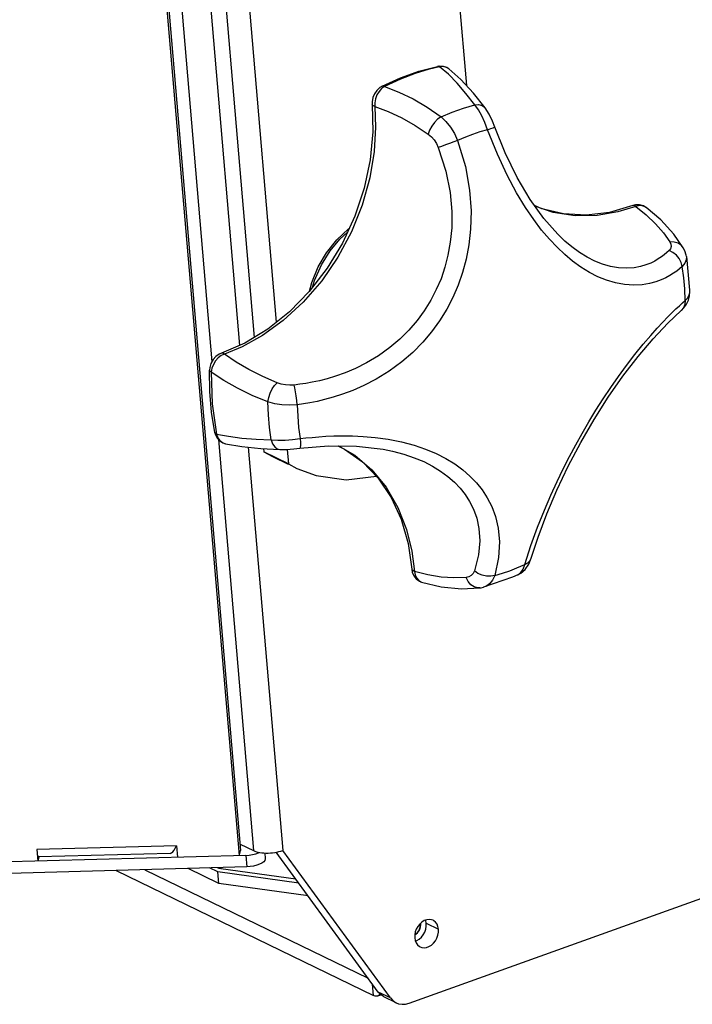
# Model space of a CAD drawing. Header units: millimetres. Extents: x 31915 to 33453, y -19763 to -18675.
# Tile 3 of 31: x 32239 to 32319, y -19659 to -19542. Entities that reach past the tile are written whole.
import ezdxf

# ---------------------------------------------------------------- set-up
doc = ezdxf.new("R2010")
doc.units = ezdxf.units.MM
for name, color, linetype in [('LA3137-01_028SOLIDLINE', 7, 'Continuous'), ('LA3137-02_028SOLIDLINE', 7, 'Continuous'), ('LA3137-03_028SOLIDLINE', 7, 'Continuous'), ('LA3137-04_028SOLIDLINE', 7, 'Continuous'), ('LA3137-05_028SOLIDLINE', 7, 'Continuous'), ('LA3137-06_028SOLIDLINE', 7, 'Continuous'), ('M10_028SOLIDLINE', 7, 'Continuous')]:
    doc.layers.add(name, color=color, linetype=linetype)

msp = doc.modelspace()

# ---------------------------------------------------------------- linework, layer by layer
at = {"layer": 'LA3137-01_028SOLIDLINE', "color": 7}
for p, q in [((32283.2, -19445.2), (32292.15, -19549.97)), ((32255.99, -19452.5), (32266.88, -19579.94)), ((32258.9, -19453.91), (32269.51, -19578.14)), ((32268.01, -19593.15), (32268.04, -19593.56)), ((32270.95, -19594.97), (32268.04, -19593.56)), ((32268.04, -19593.56), (32269.07, -19594.11)), ((32269.06, -19594.11), (32270.92, -19595.02)), ((32270.8, -19593.25), (32270.95, -19594.97)), ((32270.95, -19594.97), (32271.97, -19595.52))]:
    msp.add_line(p, q, dxfattribs=at)
msp.add_lwpolyline([(32271.97, -19595.52), (32274.24, -19596.37), (32277.85, -19596.86), (32281.43, -19596.45)], dxfattribs=at)
at = {"layer": 'LA3137-02_028SOLIDLINE', "color": 7}
for p, q in [((32254.09, -19512.63), (32265.1, -19641.56)), ((32257.65, -19640.39), (32241.01, -19640.84)), ((32241.01, -19640.84), (32241.13, -19642.21)), ((32257.65, -19640.39), (32257.77, -19641.76)), ((32265.1, -19641.56), (32265.27, -19640.95)), ((32241.12, -19641.56), (32241.08, -19641.38)), ((32241.26, -19641.75), (32241.13, -19642.21)), ((32256.87, -19641.31), (32241.22, -19641.73)), ((32265.87, -19641.54), (32265.99, -19642.91)), ((32268.14, -19641.26), (32268.2, -19641.93)), ((32265.99, -19642.91), (32173.23, -19645.44))]:
    msp.add_line(p, q, dxfattribs=at)
at = {"layer": 'LA3137-02_028SOLIDLINE', "color": 255}
for p, q in [((32254.29, -19512.43), (32265.27, -19640.95)), ((32265.87, -19641.54), (32173.11, -19644.07))]:
    msp.add_line(p, q, dxfattribs=at)
at = {"layer": 'LA3137-02_028SOLIDLINE', "color": 7}
for points in [[(32256.87, -19641.31), (32256.9, -19641.3), (32257.04, -19641.25), (32257.19, -19641.12), (32257.34, -19640.93), (32257.49, -19640.68), (32257.65, -19640.39)], [(32241.22, -19641.73), (32241.21, -19641.73), (32241.16, -19641.69), (32241.12, -19641.56)], [(32268.2, -19641.93), (32268.2, -19641.96), (32268.15, -19642.13), (32268.02, -19642.3), (32267.81, -19642.46), (32267.53, -19642.6), (32267.19, -19642.72), (32266.81, -19642.82), (32266.4, -19642.88), (32265.99, -19642.91)]]:
    msp.add_lwpolyline(points, dxfattribs=at)
at = {"layer": 'LA3137-02_028SOLIDLINE', "color": 255}
msp.add_lwpolyline([(32265.87, -19641.54), (32266.28, -19641.51), (32266.69, -19641.44), (32267.08, -19641.35), (32267.41, -19641.23), (32267.49, -19641.19)], dxfattribs=at)
at = {"layer": 'LA3137-03_028SOLIDLINE', "color": 7}
for p, q in [((32255.87, -19512.97), (32261.84, -19582.85)), ((32259.35, -19512.95), (32265.15, -19580.88)), ((32262.62, -19592.08), (32266.8, -19640.98)), ((32266.18, -19592.98), (32270.28, -19640.96)), ((32285.33, -19659.12), (32347.17, -19636.95)), ((32265.21, -19640.2), (32266.8, -19640.98)), ((32283.11, -19658.5), (32270.28, -19640.96)), ((32287.37, -19649.62), (32288.82, -19650.33)), ((32283.11, -19658.5), (32281.65, -19657.8)), ((32283.78, -19659.08), (32282.33, -19658.37))]:
    msp.add_line(p, q, dxfattribs=at)
at = {"layer": 'LA3137-03_028SOLIDLINE', "color": 255}
msp.add_line((32281.65, -19657.8), (32269.49, -19641.16), dxfattribs=at)
at = {"layer": 'LA3137-03_028SOLIDLINE', "color": 7}
for points in [[(32266.8, -19640.98), (32266.97, -19641.05), (32267.15, -19641.11), (32267.35, -19641.16), (32267.57, -19641.2), (32267.8, -19641.23), (32268.04, -19641.25), (32268.29, -19641.26), (32268.55, -19641.26), (32268.81, -19641.25), (32269.07, -19641.23), (32269.33, -19641.19), (32269.58, -19641.15), (32269.83, -19641.09), (32270.06, -19641.03), (32270.28, -19640.96)], [(32288.17, -19649.26), (32288, -19649.2), (32287.71, -19649.16), (32287.42, -19649.19), (32287.12, -19649.3), (32286.84, -19649.47), (32286.58, -19649.71), (32286.36, -19649.99), (32286.18, -19650.31), (32286.05, -19650.65), (32285.99, -19651), (32285.99, -19651.35)], [(32288.82, -19650.33), (32288.76, -19650.01), (32288.65, -19649.72), (32288.47, -19649.49), (32288.25, -19649.31), (32288.17, -19649.26)], [(32286.64, -19652.41), (32286.82, -19652.48), (32287.1, -19652.52), (32287.39, -19652.48), (32287.69, -19652.38), (32287.97, -19652.2), (32288.23, -19651.97), (32288.46, -19651.69), (32288.63, -19651.37), (32288.76, -19651.02), (32288.82, -19650.67), (32288.82, -19650.33)], [(32285.99, -19651.35), (32286.05, -19651.67), (32286.17, -19651.95), (32286.34, -19652.19), (32286.56, -19652.37), (32286.64, -19652.41)], [(32283.11, -19658.5), (32283.38, -19658.81), (32283.71, -19659.04), (32283.78, -19659.08)], [(32283.78, -19659.08), (32284.08, -19659.19), (32284.48, -19659.25), (32284.9, -19659.23), (32285.33, -19659.12)]]:
    msp.add_lwpolyline(points, dxfattribs=at)
at = {"layer": 'LA3137-03_028SOLIDLINE', "color": 255}
for points in [[(32287.37, -19649.62), (32287.31, -19649.3), (32287.29, -19649.24)], [(32286.07, -19651.73), (32286.24, -19651.67), (32286.52, -19651.5), (32286.78, -19651.26), (32287, -19650.98), (32287.18, -19650.66), (32287.3, -19650.32), (32287.37, -19649.97), (32287.37, -19649.62)], [(32282.33, -19658.37), (32282.26, -19658.33), (32281.93, -19658.1), (32281.65, -19657.8)]]:
    msp.add_lwpolyline(points, dxfattribs=at)
at = {"layer": 'LA3137-04_028SOLIDLINE', "color": 255}
for p, q in [((32250.46, -19643.33), (32281.07, -19658.19)), ((32281.59, -19658.25), (32281.95, -19658.12))]:
    msp.add_line(p, q, dxfattribs=at)
at = {"layer": 'LA3137-04_028SOLIDLINE', "color": 7}
for p, q in [((32253.88, -19643.24), (32280.44, -19656.13)), ((32281.07, -19658.19), (32280.96, -19656.85))]:
    msp.add_line(p, q, dxfattribs=at)
msp.add_lwpolyline([(32285.99, -19651.02), (32286.14, -19650.91), (32286.31, -19650.74), (32286.45, -19650.54), (32286.56, -19650.32), (32286.64, -19650.09), (32286.67, -19649.86), (32286.68, -19649.63), (32286.67, -19649.62)], dxfattribs=at)
at = {"layer": 'LA3137-04_028SOLIDLINE', "color": 255}
for points in [[(32286.67, -19649.63), (32286.68, -19649.77), (32286.64, -19650.06), (32286.55, -19650.34), (32286.41, -19650.61), (32286.22, -19650.83), (32286, -19651.01), (32285.99, -19651.02)], [(32281.59, -19658.25), (32281.51, -19658.27), (32281.3, -19658.27), (32281.07, -19658.19)], [(32281.87, -19658.03), (32281.85, -19658.06), (32281.69, -19658.2), (32281.59, -19658.25)]]:
    msp.add_lwpolyline(points, dxfattribs=at)
at = {"layer": 'LA3137-05_028SOLIDLINE', "color": 255}
for p, q in [((32262.67, -19644.88), (32259.01, -19643.1)), ((32273.29, -19646.35), (32262.67, -19644.88))]:
    msp.add_line(p, q, dxfattribs=at)
at = {"layer": 'LA3137-05_028SOLIDLINE', "color": 7}
for p, q in [((32262.56, -19643.51), (32261.57, -19643.03)), ((32272.18, -19644.84), (32262.56, -19643.51)), ((32262.67, -19644.88), (32262.56, -19643.51))]:
    msp.add_line(p, q, dxfattribs=at)
at = {"layer": 'LA3137-06_028SOLIDLINE', "color": 255}
for p, q in [((32262.92, -19642.99), (32262.93, -19643.11)), ((32262.93, -19643.11), (32271.82, -19644.34))]:
    msp.add_line(p, q, dxfattribs=at)
msp.add_lwpolyline([(32262.47, -19643), (32262.67, -19643.06), (32262.93, -19643.11)], dxfattribs=at)
at = {"layer": 'M10_028SOLIDLINE', "color": 7}
for p, q in [((32288.71, -19547.7), (32288.71, -19547.7)), ((32294.37, -19552.63), (32294.37, -19552.64)), ((32302.46, -19565.07), (32300.29, -19564.32)), ((32311.96, -19564.26), (32311.96, -19564.26)), ((32313.53, -19564.48), (32313.52, -19564.48)), ((32303.88, -19568.49), (32303.88, -19568.49)), ((32317.96, -19569.3), (32317.96, -19569.3)), ((32318.33, -19570.32), (32318.33, -19570.32)), ((32318.7, -19574.73), (32318.7, -19574.73)), ((32317.71, -19576.75), (32317.71, -19576.75)), ((32265.78, -19580.61), (32262.72, -19581.93)), ((32261.59, -19586.37), (32261.56, -19583.84)), ((32261.77, -19584.05), (32261.88, -19587.83)), ((32261.88, -19587.83), (32262.4, -19591.46)), ((32262.2, -19591.25), (32262.28, -19591.53)), ((32269.94, -19593.25), (32269.94, -19593.25)), ((32282.24, -19593.24), (32282.25, -19593.24)), ((32299.85, -19606.21), (32299.85, -19606.21)), ((32298.27, -19608.18), (32298.27, -19608.18)), ((32286.81, -19609.03), (32286.81, -19609.03)), ((32294.17, -19609.64), (32294.17, -19609.64))]:
    msp.add_line(p, q, dxfattribs=at)
for points in [[(32282.11, -19550.06), (32284.29, -19549.07), (32286.49, -19548.28), (32288.71, -19547.7)], [(32288.96, -19547.74), (32287.59, -19548.08), (32286.03, -19548.56), (32284.29, -19549.22), (32282.4, -19550.09)], [(32290.06, -19548), (32289.81, -19547.84), (32289.41, -19547.7), (32288.99, -19547.66), (32288.71, -19547.7)], [(32288.96, -19547.74), (32288.78, -19547.69), (32288.71, -19547.7)], [(32290.06, -19548), (32289.76, -19547.82), (32289.37, -19547.73), (32288.96, -19547.74)], [(32293.13, -19552.26), (32292.09, -19550.91), (32291.04, -19549.7), (32290, -19548.64), (32288.96, -19547.74)], [(32294.37, -19552.64), (32292.99, -19550.88), (32291.5, -19549.26), (32290.06, -19548)], [(32282.11, -19550.06), (32281.85, -19550.22), (32281.49, -19550.55), (32281.2, -19550.96), (32281.01, -19551.42), (32280.92, -19551.9), (32280.93, -19552.22)], [(32282.4, -19550.09), (32282.05, -19550.35), (32281.75, -19550.69), (32281.5, -19551.1), (32281.32, -19551.55), (32281.23, -19552.02), (32281.23, -19552.47)], [(32282.4, -19550.09), (32282.22, -19550.04), (32282.11, -19550.06)], [(32282.4, -19550.09), (32284.11, -19550.75), (32285.81, -19551.57), (32287.49, -19552.56), (32289.12, -19553.69)], [(32281.23, -19552.47), (32281.34, -19554.93), (32281.17, -19557.81), (32280.65, -19560.96), (32279.73, -19564.21), (32278.45, -19567.38), (32276.84, -19570.4), (32274.92, -19573.2), (32272.73, -19575.73), (32270.33, -19577.94), (32267.86, -19579.72), (32265.47, -19581.04), (32263.34, -19581.91)], [(32280.93, -19552.22), (32281.02, -19555.48), (32280.7, -19558.83), (32279.98, -19562.2), (32278.87, -19565.52), (32277.38, -19568.71), (32275.56, -19571.71), (32273.44, -19574.46), (32271.07, -19576.89), (32268.5, -19578.95), (32265.78, -19580.61)], [(32281.23, -19552.47), (32281.02, -19552.37), (32280.93, -19552.24), (32280.93, -19552.22)], [(32281.23, -19552.47), (32282.84, -19553.07), (32284.46, -19553.83), (32286.05, -19554.73), (32287.6, -19555.76)], [(32289.12, -19553.69), (32290.45, -19553.13), (32291.79, -19552.65), (32293.13, -19552.26)], [(32293.13, -19552.26), (32293.6, -19552.24), (32294, -19552.34), (32294.31, -19552.56), (32294.37, -19552.63)], [(32294.67, -19555.23), (32294.35, -19554.38), (32293.98, -19553.59), (32293.57, -19552.87), (32293.13, -19552.26)], [(32295.54, -19554.93), (32295.26, -19554.23), (32294.85, -19553.39), (32294.37, -19552.63)], [(32289.12, -19553.69), (32288.72, -19553.99), (32288.34, -19554.37), (32288.01, -19554.82), (32287.76, -19555.29), (32287.6, -19555.76)], [(32289.12, -19553.69), (32289.71, -19554.25), (32290.25, -19554.92), (32290.72, -19555.69), (32291.1, -19556.51)], [(32294.67, -19555.23), (32293.74, -19555.5), (32292.88, -19555.8)], [(32294.67, -19555.23), (32295.05, -19555.1), (32295.34, -19555), (32295.5, -19554.94), (32295.54, -19554.93)], [(32317.84, -19571.51), (32317.52, -19571.77), (32317.18, -19572.04), (32316.8, -19572.3), (32316.37, -19572.57), (32315.88, -19572.83), (32315.32, -19573.09), (32314.68, -19573.33), (32313.93, -19573.53), (32313.07, -19573.67), (32312.07, -19573.72), (32310.98, -19573.65), (32309.89, -19573.45), (32308.83, -19573.14), (32307.8, -19572.72), (32306.79, -19572.2), (32305.78, -19571.58), (32304.79, -19570.86), (32303.85, -19570.08), (32302.93, -19569.21), (32302.02, -19568.25), (32301.1, -19567.16), (32300.16, -19565.93), (32299.17, -19564.49), (32298.11, -19562.74), (32296.99, -19560.65), (32295.83, -19558.16), (32294.67, -19555.23)], [(32303.88, -19568.49), (32303.02, -19567.67), (32301.36, -19565.8), (32299.73, -19563.54), (32298.19, -19560.92), (32296.76, -19557.98), (32295.54, -19554.93)], [(32291.1, -19556.51), (32292.03, -19559.62), (32292.52, -19562.41), (32292.7, -19564.88), (32292.65, -19567.05), (32292.44, -19568.94), (32292.12, -19570.64), (32291.69, -19572.23), (32291.17, -19573.73), (32290.54, -19575.17), (32289.81, -19576.58), (32288.95, -19577.96), (32288, -19579.28), (32286.94, -19580.52), (32285.76, -19581.71), (32284.44, -19582.85), (32282.96, -19583.94), (32281.41, -19584.89), (32279.95, -19585.65), (32278.61, -19586.24), (32277.39, -19586.7), (32276.28, -19587.05), (32275.27, -19587.33), (32274.36, -19587.54), (32273.52, -19587.71), (32272.74, -19587.84), (32272, -19587.94)], [(32287.6, -19555.76), (32287.97, -19556.07), (32288.3, -19556.45), (32288.58, -19556.88), (32288.8, -19557.35)], [(32291.1, -19556.51), (32290.63, -19556.68), (32290.13, -19556.86), (32289.64, -19557.04), (32289.19, -19557.21), (32288.8, -19557.35)], [(32292.88, -19555.8), (32292.03, -19556.12), (32291.1, -19556.51)], [(32288.8, -19557.35), (32289.71, -19560.17), (32290.21, -19562.7), (32290.41, -19564.94), (32290.4, -19566.9), (32290.23, -19568.62), (32289.95, -19570.16), (32289.58, -19571.59), (32289.12, -19572.95), (32288.56, -19574.25), (32287.91, -19575.52), (32287.13, -19576.76), (32286.27, -19577.94), (32285.31, -19579.06), (32284.23, -19580.13), (32283.03, -19581.15), (32281.68, -19582.11), (32280.27, -19582.96), (32278.93, -19583.63), (32277.7, -19584.15), (32276.58, -19584.55), (32275.57, -19584.85), (32274.64, -19585.09), (32273.8, -19585.27), (32273.03, -19585.41), (32272.32, -19585.51), (32271.64, -19585.6)], [(32311.96, -19564.26), (32309.17, -19565.06), (32306.4, -19565.4), (32303.69, -19565.25), (32301.12, -19564.64), (32300.23, -19564.23)], [(32312.32, -19564.35), (32310.17, -19565.01), (32307.7, -19565.43), (32305.08, -19565.48), (32302.46, -19565.07)], [(32313.52, -19564.48), (32313.21, -19564.29), (32312.75, -19564.17), (32312.28, -19564.18), (32311.96, -19564.26)], [(32312.32, -19564.35), (32312.12, -19564.25), (32311.96, -19564.26)], [(32313.52, -19564.48), (32313.42, -19564.4), (32313.08, -19564.28), (32312.71, -19564.26), (32312.32, -19564.35)], [(32312.32, -19564.35), (32313.56, -19565.37), (32314.65, -19566.42), (32315.59, -19567.5), (32316.35, -19568.58)], [(32317.96, -19569.3), (32316.82, -19567.65), (32315.27, -19565.96), (32313.53, -19564.48)], [(32273.47, -19574.42), (32273.74, -19573.39), (32274.5, -19571.56), (32275.5, -19569.86), (32276.72, -19568.33), (32278.11, -19567.03), (32278.19, -19566.97)], [(32273.84, -19573.94), (32274.07, -19573.17), (32274.89, -19571.32), (32275.93, -19569.65), (32277.09, -19568.24), (32277.99, -19567.4)], [(32316.26, -19569.6), (32315.99, -19569.85), (32315.69, -19570.1), (32315.37, -19570.35), (32314.99, -19570.6), (32314.57, -19570.85), (32314.08, -19571.09), (32313.52, -19571.32), (32312.86, -19571.51), (32312.1, -19571.65), (32311.22, -19571.71), (32310.25, -19571.66), (32309.28, -19571.49), (32308.34, -19571.22), (32307.42, -19570.85), (32306.51, -19570.39), (32305.6, -19569.83), (32304.71, -19569.18), (32303.88, -19568.49)], [(32316.35, -19568.58), (32316.48, -19568.86), (32316.5, -19569.13), (32316.43, -19569.38), (32316.26, -19569.6)], [(32317.96, -19569.3), (32317.73, -19569.01), (32317.34, -19568.74), (32316.87, -19568.6), (32316.35, -19568.58)], [(32317.84, -19571.51), (32317.72, -19571.02), (32317.48, -19570.55), (32317.14, -19570.14), (32316.72, -19569.82), (32316.26, -19569.6)], [(32318.33, -19570.32), (32318.3, -19570.16), (32318.13, -19569.64), (32317.96, -19569.3)], [(32318.33, -19570.32), (32318.32, -19570.69), (32318.16, -19571.11), (32317.84, -19571.51)], [(32318.33, -19570.32), (32318.69, -19574.32), (32318.7, -19574.73)], [(32318.18, -19575.54), (32318.13, -19574.17), (32318.02, -19572.83), (32317.84, -19571.51)], [(32299.09, -19606.96), (32299.83, -19604.67), (32300.62, -19602.5), (32301.42, -19600.5), (32302.2, -19598.69), (32302.94, -19597.06), (32303.67, -19595.55), (32304.4, -19594.11), (32305.15, -19592.72), (32305.91, -19591.35), (32306.71, -19589.98), (32307.56, -19588.59), (32308.43, -19587.23), (32309.32, -19585.91), (32310.24, -19584.59), (32311.2, -19583.27), (32312.21, -19581.96), (32313.2, -19580.74), (32314.09, -19579.7), (32314.86, -19578.83), (32315.53, -19578.11), (32316.12, -19577.5), (32316.63, -19576.99), (32317.09, -19576.55), (32317.49, -19576.17), (32317.85, -19575.84), (32318.18, -19575.54)], [(32317.71, -19576.75), (32318.04, -19576.43), (32318.36, -19575.98), (32318.59, -19575.5), (32318.69, -19574.98), (32318.7, -19574.73)], [(32318.18, -19575.54), (32318.14, -19576.01), (32317.98, -19576.42), (32317.71, -19576.75)], [(32318.18, -19575.54), (32318.51, -19575.21), (32318.68, -19574.89), (32318.7, -19574.73)], [(32299.85, -19606.21), (32300.68, -19603.68), (32301.72, -19600.91), (32302.92, -19598.09), (32304.27, -19595.24), (32305.75, -19592.43), (32307.35, -19589.69), (32309.03, -19587.05), (32310.78, -19584.54), (32312.57, -19582.22), (32314.36, -19580.11), (32316.11, -19578.26), (32317.71, -19576.75)], [(32262.72, -19581.93), (32262.33, -19582.21), (32261.99, -19582.58), (32261.74, -19583.02), (32261.6, -19583.5), (32261.56, -19583.84)], [(32263.34, -19581.91), (32262.95, -19582.1), (32262.59, -19582.38), (32262.27, -19582.74), (32262.02, -19583.15), (32261.85, -19583.6), (32261.77, -19584.05)], [(32263.34, -19581.91), (32263.13, -19581.82), (32262.98, -19581.82)], [(32269.63, -19585.33), (32267.9, -19584.59), (32266.26, -19583.77), (32264.74, -19582.87), (32263.34, -19581.91)], [(32261.77, -19584.05), (32261.62, -19583.96), (32261.56, -19583.84)], [(32268.52, -19587.61), (32266.66, -19586.85), (32264.9, -19585.99), (32263.27, -19585.05), (32261.77, -19584.05)], [(32268.52, -19587.61), (32268.61, -19587.09), (32268.78, -19586.56), (32269.02, -19586.07), (32269.31, -19585.65), (32269.63, -19585.33)], [(32271.64, -19585.6), (32271.12, -19585.62), (32270.6, -19585.58), (32270.1, -19585.48), (32269.63, -19585.33)], [(32272, -19587.94), (32271.95, -19587.42), (32271.88, -19586.9), (32271.81, -19586.39), (32271.72, -19585.95), (32271.64, -19585.6)], [(32262.2, -19591.25), (32261.8, -19588.84), (32261.59, -19586.37)], [(32272, -19587.94), (32271.09, -19587.99), (32270.19, -19587.94), (32269.32, -19587.82), (32268.52, -19587.61)], [(32268.9, -19592.13), (32268.7, -19590.65), (32268.57, -19589.14), (32268.52, -19587.61)], [(32272, -19587.94), (32272.06, -19589.3), (32272.17, -19590.65), (32272.35, -19591.97)], [(32262.4, -19591.46), (32262.25, -19591.35), (32262.2, -19591.25)], [(32262.28, -19591.53), (32262.48, -19591.92), (32262.78, -19592.24), (32263.13, -19592.47), (32263.47, -19592.58)], [(32262.4, -19591.46), (32263.83, -19591.7), (32265.41, -19591.9), (32267.1, -19592.03), (32268.9, -19592.13)], [(32262.4, -19591.46), (32262.56, -19591.86), (32262.8, -19592.19), (32263.1, -19592.44), (32263.47, -19592.58)], [(32268.9, -19592.13), (32269.69, -19592.17), (32270.55, -19592.15), (32271.44, -19592.08), (32272.35, -19591.97)], [(32272.35, -19591.97), (32272.38, -19592.42), (32272.39, -19592.77), (32272.37, -19593.01), (32272.34, -19593.11), (32272.33, -19593.12)], [(32272.35, -19591.97), (32273.04, -19591.89), (32273.77, -19591.82), (32274.57, -19591.75), (32275.43, -19591.69), (32276.38, -19591.65), (32277.43, -19591.63), (32278.59, -19591.65), (32279.87, -19591.71), (32281.28, -19591.83), (32282.82, -19592.04), (32284.42, -19592.36), (32285.92, -19592.76), (32287.28, -19593.22), (32288.53, -19593.74), (32289.68, -19594.32), (32290.75, -19594.98), (32291.72, -19595.69), (32292.57, -19596.43), (32293.34, -19597.22), (32294.02, -19598.07), (32294.63, -19599.01), (32295.16, -19600.04), (32295.61, -19601.22), (32295.94, -19602.61), (32296.09, -19604.23), (32295.98, -19606.11), (32295.52, -19608.24)], [(32263.47, -19592.58), (32265.42, -19592.9), (32267.67, -19593.13), (32269.94, -19593.25)], [(32268.9, -19592.13), (32269.08, -19592.59), (32269.33, -19592.95), (32269.63, -19593.17), (32269.94, -19593.25)], [(32269.94, -19593.25), (32270.72, -19593.25), (32271.61, -19593.2), (32272.33, -19593.12)], [(32272.33, -19593.12), (32275.74, -19592.83), (32279.07, -19592.86), (32282.25, -19593.24)], [(32276.82, -19592.84), (32277.63, -19593.21), (32279.78, -19594.74), (32281.65, -19596.67), (32283.19, -19598.97), (32284.39, -19601.57), (32285.21, -19604.44), (32285.65, -19607.51)], [(32276.92, -19592.85), (32278.85, -19593.95), (32280.87, -19595.67), (32282.6, -19597.76), (32284, -19600.18), (32285.01, -19602.78), (32285.64, -19605.37), (32285.95, -19607.76)], [(32282.25, -19593.24), (32283.33, -19593.46), (32284.69, -19593.82), (32285.93, -19594.24), (32287.06, -19594.71), (32288.1, -19595.24), (32289.07, -19595.83), (32289.94, -19596.47), (32290.71, -19597.14), (32291.39, -19597.85), (32292, -19598.61), (32292.53, -19599.45), (32292.99, -19600.38), (32293.37, -19601.44), (32293.64, -19602.68), (32293.74, -19604.13), (32293.59, -19605.8), (32293.11, -19607.71)], [(32297.31, -19607.68), (32298.16, -19607.36), (32299.09, -19606.96)], [(32298.27, -19608.18), (32298.62, -19607.98), (32299.15, -19607.52), (32299.57, -19606.89), (32299.85, -19606.21)], [(32298.27, -19608.18), (32298.62, -19607.91), (32298.89, -19607.51), (32299.09, -19606.96)], [(32299.09, -19606.96), (32299.47, -19606.75), (32299.73, -19606.46), (32299.85, -19606.21)], [(32285.65, -19607.51), (32285.7, -19607.84), (32285.88, -19608.29), (32286.17, -19608.66), (32286.55, -19608.93), (32286.81, -19609.03)], [(32285.95, -19607.76), (32285.75, -19607.66), (32285.65, -19607.53)], [(32292.1, -19608.49), (32290.65, -19608.54), (32289.12, -19608.44), (32287.55, -19608.18), (32285.95, -19607.76)], [(32285.95, -19607.76), (32286.03, -19608.18), (32286.19, -19608.54), (32286.43, -19608.82), (32286.73, -19609), (32286.81, -19609.03)], [(32293.11, -19607.71), (32292.95, -19608.01), (32292.73, -19608.25), (32292.44, -19608.42), (32292.1, -19608.49)], [(32295.52, -19608.24), (32295.04, -19608.34), (32294.53, -19608.32), (32294.01, -19608.21), (32293.52, -19608), (32293.11, -19607.71)], [(32298.27, -19608.18), (32297.65, -19608.45), (32294.17, -19609.64)], [(32295.52, -19608.24), (32295.26, -19608.81), (32294.89, -19609.25), (32294.44, -19609.55), (32294.17, -19609.64)], [(32295.52, -19608.24), (32296.45, -19607.97), (32297.31, -19607.68)], [(32286.81, -19609.03), (32289.14, -19609.59), (32291.56, -19609.83), (32293.73, -19609.73)], [(32293.73, -19609.73), (32293.48, -19609.73), (32293.06, -19609.62), (32292.67, -19609.36), (32292.34, -19608.97), (32292.1, -19608.49)], [(32293.73, -19609.73), (32293.9, -19609.7), (32294.17, -19609.64)]]:
    msp.add_lwpolyline(points, dxfattribs=at)

doc.saveas('drawing.dxf')
